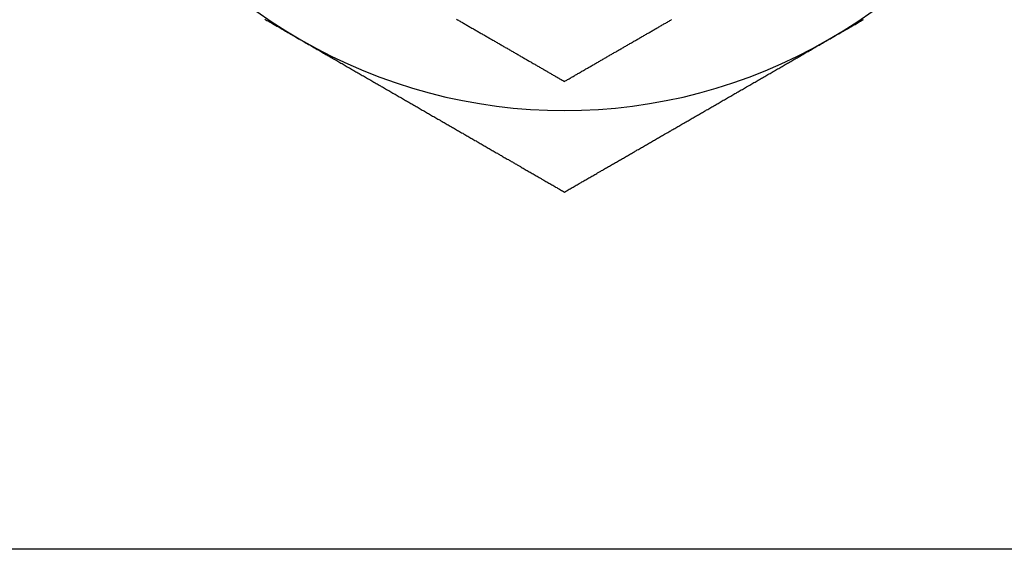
# Model space of a CAD drawing. Extents: x 7.6 to 27.1, y 2.7 to 20.5.
# Tile 79 of 136: x 24.606 to 25.248, y 6.41 to 6.756. Entities that reach past the tile are written whole.
import ezdxf

# ---------------------------------------------------------------- set-up
doc = ezdxf.new("R2010")
doc.units = 0
doc.layers.get('0').update_dxf_attribs({"linetype": 'CONTINUOUS'})

msp = doc.modelspace()

# ---------------------------------------------------------------- linework, layer by layer
at = {"color": 7, "linetype": 'CONTINUOUS'}
msp.add_line((25.83056, 6.41033), (24.09156, 6.41033), dxfattribs=at)
at = {"color": 7}
for points in [[(24.7661, 6.75624, 0), (24.7668, 6.75583, 0), (24.7675, 6.75542, 0), (24.7682, 6.75501, 0), (24.769, 6.7546, 0), (24.7697, 6.75419, 0), (24.7704, 6.75378, 0), (24.7711, 6.75337, 0), (24.7718, 6.75295, 0), (24.7725, 6.75254, 0), (24.7732, 6.75213, 0), (24.774, 6.75172, 0), (24.7747, 6.75131, 0), (24.7754, 6.75089, 0), (24.7761, 6.75048, 0), (24.7768, 6.75007, 0), (24.7775, 6.74966, 0), (24.7782, 6.74924, 0), (24.779, 6.74883, 0), (24.7797, 6.74842, 0), (24.7804, 6.74801, 0), (24.7811, 6.74759, 0), (24.7818, 6.74718, 0), (24.7825, 6.74677, 0), (24.7832, 6.74635, 0), (24.784, 6.74594, 0), (24.7847, 6.74553, 0), (24.7854, 6.74512, 0), (24.7861, 6.7447, 0), (24.7868, 6.74429, 0), (24.7875, 6.74388, 0), (24.7882, 6.74346, 0), (24.789, 6.74305, 0), (24.7897, 6.74264, 0)], [(24.8912, 6.75617, 0), (24.8918, 6.75585, 0), (24.8924, 6.75553, 0), (24.8929, 6.75521, 0), (24.8935, 6.75489, 0), (24.894, 6.75457, 0), (24.8946, 6.75425, 0), (24.8951, 6.75393, 0), (24.8957, 6.75361, 0), (24.8962, 6.75329, 0), (24.8968, 6.75297, 0), (24.8973, 6.75265, 0), (24.8979, 6.75233, 0), (24.8984, 6.75201, 0), (24.899, 6.7517, 0), (24.8995, 6.75138, 0), (24.9001, 6.75106, 0), (24.9006, 6.75074, 0), (24.9012, 6.75042, 0), (24.9017, 6.7501, 0), (24.9023, 6.74979, 0), (24.9028, 6.74947, 0), (24.9034, 6.74915, 0), (24.9039, 6.74883, 0), (24.9045, 6.74852, 0), (24.905, 6.7482, 0), (24.9056, 6.74788, 0), (24.9061, 6.74757, 0), (24.9067, 6.74725, 0), (24.9072, 6.74693, 0), (24.9078, 6.74662, 0), (24.9083, 6.7463, 0), (24.9089, 6.74598, 0), (24.9094, 6.74567, 0), (24.91, 6.74535, 0), (24.9105, 6.74503, 0), (24.9111, 6.74472, 0), (24.9116, 6.7444, 0), (24.9122, 6.74409, 0), (24.9127, 6.74377, 0), (24.9133, 6.74346, 0), (24.9138, 6.74314, 0), (24.9143, 6.74283, 0), (24.9149, 6.74251, 0), (24.9154, 6.7422, 0), (24.916, 6.74189, 0), (24.9165, 6.74157, 0), (24.9171, 6.74126, 0), (24.9176, 6.74095, 0), (24.9182, 6.74063, 0), (24.9187, 6.74032, 0), (24.9192, 6.74001, 0), (24.9198, 6.73969, 0), (24.9203, 6.73938, 0), (24.9209, 6.73907, 0), (24.9214, 6.73876, 0), (24.9219, 6.73844, 0), (24.9225, 6.73813, 0), (24.923, 6.73782, 0), (24.9236, 6.73751, 0), (24.9241, 6.7372, 0), (24.9246, 6.73689, 0), (24.9252, 6.73658, 0), (24.9257, 6.73627, 0), (24.9263, 6.73596, 0), (24.9268, 6.73565, 0), (24.9273, 6.73534, 0), (24.9279, 6.73503, 0), (24.9284, 6.73472, 0), (24.9289, 6.73441, 0), (24.9295, 6.7341, 0), (24.93, 6.73379, 0), (24.9305, 6.73348, 0), (24.9311, 6.73317, 0), (24.9316, 6.73286, 0), (24.9321, 6.73256, 0), (24.9327, 6.73225, 0), (24.9332, 6.73194, 0), (24.9337, 6.73163, 0), (24.9343, 6.73133, 0), (24.9348, 6.73102, 0), (24.9353, 6.73071, 0), (24.9359, 6.7304, 0), (24.9364, 6.7301, 0), (24.9369, 6.72979, 0), (24.9375, 6.72949, 0), (24.938, 6.72918, 0), (24.9385, 6.72887, 0), (24.939, 6.72857, 0), (24.9396, 6.72826, 0), (24.9401, 6.72796, 0), (24.9406, 6.72765, 0), (24.9412, 6.72735, 0), (24.9417, 6.72704, 0), (24.9422, 6.72674, 0), (24.9427, 6.72643, 0), (24.9433, 6.72613, 0), (24.9438, 6.72582, 0), (24.9443, 6.72552, 0), (24.9449, 6.72522, 0), (24.9454, 6.72491, 0), (24.9459, 6.72461, 0), (24.9464, 6.7243, 0), (24.947, 6.724, 0), (24.9475, 6.7237, 0), (24.948, 6.7234, 0), (24.9485, 6.72309, 0), (24.9491, 6.72279, 0), (24.9496, 6.72249, 0), (24.9501, 6.72218, 0), (24.9506, 6.72188, 0), (24.9512, 6.72158, 0), (24.9517, 6.72128, 0), (24.9522, 6.72098, 0), (24.9527, 6.72068, 0), (24.9532, 6.72037, 0), (24.9538, 6.72007, 0), (24.9543, 6.71977, 0), (24.9548, 6.71947, 0), (24.9553, 6.71917, 0), (24.9558, 6.71887, 0), (24.9564, 6.71857, 0), (24.9569, 6.71827, 0), (24.9574, 6.71797, 0), (24.9579, 6.71767, 0), (24.9584, 6.71737, 0), (24.959, 6.71707, 0), (24.9595, 6.71677, 0), (24.96, 6.71647, 0), (24.9605, 6.71617, 0), (24.961, 6.71587, 0), (24.9616, 6.71557, 0)], [(24.9616, 6.71557, 0), (24.9621, 6.71587, 0), (24.9626, 6.71617, 0), (24.9631, 6.71647, 0), (24.9636, 6.71677, 0), (24.9642, 6.71707, 0), (24.9647, 6.71737, 0), (24.9652, 6.71767, 0), (24.9657, 6.71797, 0), (24.9662, 6.71827, 0), (24.9668, 6.71857, 0), (24.9673, 6.71887, 0), (24.9678, 6.71917, 0), (24.9683, 6.71947, 0), (24.9688, 6.71978, 0), (24.9694, 6.72008, 0), (24.9699, 6.72038, 0), (24.9704, 6.72068, 0), (24.9709, 6.72098, 0), (24.9714, 6.72128, 0), (24.972, 6.72158, 0), (24.9725, 6.72188, 0), (24.973, 6.72219, 0), (24.9735, 6.72249, 0), (24.9741, 6.72279, 0), (24.9746, 6.72309, 0), (24.9751, 6.72339, 0), (24.9756, 6.7237, 0), (24.9762, 6.724, 0), (24.9767, 6.7243, 0), (24.9772, 6.7246, 0), (24.9777, 6.72491, 0), (24.9782, 6.72521, 0), (24.9788, 6.72551, 0), (24.9793, 6.72582, 0), (24.9798, 6.72612, 0), (24.9803, 6.72642, 0), (24.9809, 6.72673, 0), (24.9814, 6.72703, 0), (24.9819, 6.72734, 0), (24.9825, 6.72764, 0), (24.983, 6.72794, 0), (24.9835, 6.72825, 0), (24.984, 6.72855, 0), (24.9846, 6.72886, 0), (24.9851, 6.72916, 0), (24.9856, 6.72947, 0), (24.9861, 6.72977, 0), (24.9867, 6.73008, 0), (24.9872, 6.73038, 0), (24.9877, 6.73069, 0), (24.9883, 6.73099, 0), (24.9888, 6.7313, 0), (24.9893, 6.7316, 0), (24.9898, 6.73191, 0), (24.9904, 6.73221, 0), (24.9909, 6.73252, 0), (24.9914, 6.73283, 0), (24.992, 6.73313, 0), (24.9925, 6.73344, 0), (24.993, 6.73375, 0), (24.9936, 6.73405, 0), (24.9941, 6.73436, 0), (24.9946, 6.73467, 0), (24.9952, 6.73497, 0), (24.9957, 6.73528, 0), (24.9962, 6.73559, 0), (24.9968, 6.7359, 0), (24.9973, 6.7362, 0), (24.9978, 6.73651, 0), (24.9984, 6.73682, 0), (24.9989, 6.73713, 0), (24.9994, 6.73744, 0), (25, 6.73774, 0), (25.0005, 6.73805, 0), (25.001, 6.73836, 0), (25.0016, 6.73867, 0), (25.0021, 6.73898, 0), (25.0026, 6.73929, 0), (25.0032, 6.7396, 0), (25.0037, 6.73991, 0), (25.0042, 6.74022, 0), (25.0048, 6.74053, 0), (25.0053, 6.74084, 0), (25.0059, 6.74115, 0), (25.0064, 6.74146, 0), (25.0069, 6.74177, 0), (25.0075, 6.74208, 0), (25.008, 6.74239, 0), (25.0085, 6.7427, 0), (25.0091, 6.74301, 0), (25.0096, 6.74332, 0), (25.0102, 6.74363, 0), (25.0107, 6.74394, 0), (25.0112, 6.74426, 0), (25.0118, 6.74457, 0), (25.0123, 6.74488, 0), (25.0129, 6.74519, 0), (25.0134, 6.7455, 0), (25.0139, 6.74582, 0), (25.0145, 6.74613, 0), (25.015, 6.74644, 0), (25.0156, 6.74675, 0), (25.0161, 6.74707, 0), (25.0166, 6.74738, 0), (25.0172, 6.74769, 0), (25.0177, 6.74801, 0), (25.0183, 6.74832, 0), (25.0188, 6.74863, 0), (25.0194, 6.74895, 0), (25.0199, 6.74926, 0), (25.0205, 6.74958, 0), (25.021, 6.74989, 0), (25.0215, 6.75021, 0), (25.0221, 6.75052, 0), (25.0226, 6.75084, 0), (25.0232, 6.75115, 0), (25.0237, 6.75147, 0), (25.0243, 6.75178, 0), (25.0248, 6.7521, 0), (25.0254, 6.75241, 0), (25.0259, 6.75273, 0), (25.0265, 6.75305, 0), (25.027, 6.75336, 0), (25.0276, 6.75368, 0), (25.0281, 6.75399, 0), (25.0287, 6.75431, 0), (25.0292, 6.75463, 0), (25.0298, 6.75495, 0), (25.0303, 6.75526, 0), (25.0309, 6.75558, 0), (25.0314, 6.7559, 0)], [(25.1334, 6.74264, 0), (25.1341, 6.74305, 0), (25.1349, 6.74346, 0), (25.1356, 6.74387, 0), (25.1363, 6.74428, 0), (25.137, 6.74468, 0), (25.1377, 6.74509, 0), (25.1384, 6.7455, 0), (25.1391, 6.74591, 0), (25.1398, 6.74632, 0), (25.1405, 6.74673, 0), (25.1412, 6.74714, 0), (25.1419, 6.74754, 0), (25.1426, 6.74795, 0), (25.1433, 6.74836, 0), (25.144, 6.74877, 0), (25.1448, 6.74917, 0), (25.1455, 6.74958, 0), (25.1462, 6.74999, 0), (25.1469, 6.7504, 0), (25.1476, 6.7508, 0), (25.1483, 6.75121, 0), (25.149, 6.75162, 0), (25.1497, 6.75202, 0), (25.1504, 6.75243, 0), (25.1511, 6.75283, 0), (25.1518, 6.75324, 0), (25.1525, 6.75364, 0), (25.1532, 6.75405, 0), (25.1539, 6.75446, 0), (25.1546, 6.75486, 0), (25.1553, 6.75527, 0), (25.156, 6.75567, 0), (25.1567, 6.75607, 0)], [(24.7897, 6.74264, 0), (24.7904, 6.74223, 0), (24.7911, 6.74182, 0), (24.7918, 6.74141, 0), (24.7925, 6.741, 0), (24.7932, 6.74059, 0), (24.7939, 6.74018, 0), (24.7946, 6.73977, 0), (24.7954, 6.73936, 0), (24.7961, 6.73895, 0), (24.7968, 6.73855, 0), (24.7975, 6.73814, 0), (24.7982, 6.73773, 0), (24.7989, 6.73732, 0), (24.7996, 6.73691, 0), (24.8003, 6.73651, 0), (24.801, 6.7361, 0), (24.8017, 6.73569, 0), (24.8024, 6.73528, 0), (24.8031, 6.73488, 0), (24.8038, 6.73447, 0), (24.8045, 6.73406, 0), (24.8052, 6.73366, 0), (24.8059, 6.73325, 0), (24.8066, 6.73285, 0), (24.8073, 6.73244, 0), (24.808, 6.73203, 0), (24.8087, 6.73163, 0), (24.8094, 6.73122, 0), (24.8102, 6.73082, 0), (24.8109, 6.73041, 0), (24.8116, 6.73001, 0), (24.8123, 6.7296, 0), (24.813, 6.7292, 0), (24.8137, 6.72879, 0), (24.8144, 6.72839, 0), (24.8151, 6.72799, 0), (24.8158, 6.72758, 0), (24.8165, 6.72718, 0), (24.8172, 6.72677, 0), (24.8179, 6.72637, 0), (24.8186, 6.72597, 0), (24.8192, 6.72557, 0), (24.8199, 6.72516, 0), (24.8206, 6.72476, 0), (24.8213, 6.72436, 0), (24.822, 6.72395, 0), (24.8227, 6.72355, 0), (24.8234, 6.72315, 0), (24.8241, 6.72275, 0), (24.8248, 6.72235, 0), (24.8255, 6.72194, 0), (24.8262, 6.72154, 0), (24.8269, 6.72114, 0), (24.8276, 6.72074, 0), (24.8283, 6.72034, 0), (24.829, 6.71994, 0), (24.8297, 6.71954, 0), (24.8304, 6.71914, 0), (24.8311, 6.71874, 0), (24.8318, 6.71834, 0), (24.8325, 6.71794, 0), (24.8332, 6.71754, 0), (24.8339, 6.71714, 0), (24.8345, 6.71674, 0), (24.8352, 6.71634, 0), (24.8359, 6.71594, 0), (24.8366, 6.71554, 0), (24.8373, 6.71514, 0), (24.838, 6.71474, 0), (24.8387, 6.71434, 0), (24.8394, 6.71394, 0), (24.8401, 6.71354, 0), (24.8408, 6.71315, 0), (24.8415, 6.71275, 0), (24.8421, 6.71235, 0), (24.8428, 6.71195, 0), (24.8435, 6.71155, 0), (24.8442, 6.71116, 0), (24.8449, 6.71076, 0), (24.8456, 6.71036, 0), (24.8463, 6.70996, 0), (24.847, 6.70957, 0), (24.8476, 6.70917, 0), (24.8483, 6.70877, 0), (24.849, 6.70838, 0), (24.8497, 6.70798, 0), (24.8504, 6.70758, 0), (24.8511, 6.70719, 0), (24.8518, 6.70679, 0), (24.8525, 6.7064, 0), (24.8531, 6.706, 0), (24.8538, 6.7056, 0), (24.8545, 6.70521, 0), (24.8552, 6.70481, 0), (24.8559, 6.70442, 0), (24.8566, 6.70402, 0), (24.8572, 6.70363, 0), (24.8579, 6.70323, 0), (24.8586, 6.70284, 0), (24.8593, 6.70244, 0), (24.86, 6.70205, 0), (24.8607, 6.70166, 0), (24.8613, 6.70126, 0), (24.862, 6.70087, 0), (24.8627, 6.70047, 0), (24.8634, 6.70008, 0), (24.8641, 6.69969, 0), (24.8648, 6.69929, 0), (24.8654, 6.6989, 0), (24.8661, 6.69851, 0), (24.8668, 6.69811, 0), (24.8675, 6.69772, 0), (24.8682, 6.69733, 0), (24.8688, 6.69694, 0), (24.8695, 6.69654, 0), (24.8702, 6.69615, 0), (24.8709, 6.69576, 0), (24.8716, 6.69537, 0), (24.8722, 6.69498, 0), (24.8729, 6.69458, 0), (24.8736, 6.69419, 0), (24.8743, 6.6938, 0), (24.8749, 6.69341, 0), (24.8756, 6.69302, 0), (24.8763, 6.69263, 0), (24.877, 6.69224, 0), (24.8777, 6.69185, 0), (24.8783, 6.69145, 0), (24.879, 6.69106, 0), (24.8797, 6.69067, 0), (24.8804, 6.69028, 0), (24.881, 6.68989, 0), (24.8817, 6.6895, 0), (24.8824, 6.68911, 0), (24.8831, 6.68872, 0), (24.8837, 6.68833, 0), (24.8844, 6.68794, 0), (24.8851, 6.68755, 0), (24.8858, 6.68717, 0), (24.8864, 6.68678, 0), (24.8871, 6.68639, 0), (24.8878, 6.686, 0), (24.8885, 6.68561, 0), (24.8891, 6.68522, 0), (24.8898, 6.68483, 0), (24.8905, 6.68444, 0), (24.8911, 6.68406, 0), (24.8918, 6.68367, 0), (24.8925, 6.68328, 0), (24.8932, 6.68289, 0), (24.8938, 6.68251, 0), (24.8945, 6.68212, 0), (24.8952, 6.68173, 0), (24.8958, 6.68134, 0), (24.8965, 6.68096, 0), (24.8972, 6.68057, 0), (24.8979, 6.68019, 0), (24.8985, 6.6798, 0), (24.8992, 6.67941, 0), (24.8999, 6.67903, 0), (24.9005, 6.67864, 0), (24.9012, 6.67826, 0), (24.9019, 6.67787, 0), (24.9025, 6.67749, 0), (24.9032, 6.6771, 0), (24.9039, 6.67672, 0), (24.9045, 6.67633, 0), (24.9052, 6.67595, 0), (24.9059, 6.67556, 0), (24.9065, 6.67518, 0), (24.9072, 6.6748, 0), (24.9078, 6.67441, 0), (24.9085, 6.67403, 0), (24.9092, 6.67365, 0), (24.9098, 6.67327, 0), (24.9105, 6.67288, 0), (24.9112, 6.6725, 0), (24.9118, 6.67212, 0), (24.9125, 6.67174, 0), (24.9131, 6.67136, 0), (24.9138, 6.67098, 0), (24.9145, 6.6706, 0), (24.9151, 6.67021, 0), (24.9158, 6.66983, 0), (24.9164, 6.66945, 0), (24.9171, 6.66907, 0), (24.9178, 6.6687, 0), (24.9184, 6.66832, 0), (24.9191, 6.66794, 0), (24.9197, 6.66756, 0), (24.9204, 6.66718, 0), (24.921, 6.6668, 0), (24.9217, 6.66642, 0), (24.9223, 6.66605, 0), (24.923, 6.66567, 0), (24.9236, 6.66529, 0), (24.9243, 6.66491, 0), (24.925, 6.66454, 0), (24.9256, 6.66416, 0), (24.9263, 6.66379, 0), (24.9269, 6.66341, 0), (24.9276, 6.66303, 0), (24.9282, 6.66266, 0), (24.9289, 6.66228, 0), (24.9295, 6.66191, 0), (24.9302, 6.66153, 0), (24.9308, 6.66116, 0), (24.9315, 6.66078, 0), (24.9321, 6.66041, 0), (24.9328, 6.66003, 0), (24.9334, 6.65966, 0), (24.934, 6.65929, 0), (24.9347, 6.65891, 0), (24.9353, 6.65854, 0), (24.936, 6.65817, 0), (24.9366, 6.65779, 0), (24.9373, 6.65742, 0), (24.9379, 6.65705, 0), (24.9386, 6.65668, 0), (24.9392, 6.6563, 0), (24.9399, 6.65593, 0), (24.9405, 6.65556, 0), (24.9411, 6.65519, 0), (24.9418, 6.65482, 0), (24.9424, 6.65445, 0), (24.9431, 6.65408, 0), (24.9437, 6.65371, 0), (24.9444, 6.65333, 0), (24.945, 6.65296, 0), (24.9456, 6.65259, 0), (24.9463, 6.65222, 0), (24.9469, 6.65185, 0), (24.9476, 6.65149, 0), (24.9482, 6.65112, 0), (24.9488, 6.65075, 0), (24.9495, 6.65038, 0), (24.9501, 6.65001, 0), (24.9508, 6.64964, 0), (24.9514, 6.64927, 0), (24.952, 6.6489, 0), (24.9527, 6.64854, 0), (24.9533, 6.64817, 0), (24.9539, 6.6478, 0), (24.9546, 6.64743, 0), (24.9552, 6.64707, 0), (24.9558, 6.6467, 0), (24.9565, 6.64633, 0), (24.9571, 6.64597, 0), (24.9578, 6.6456, 0), (24.9584, 6.64523, 0), (24.959, 6.64487, 0), (24.9597, 6.6445, 0), (24.9603, 6.64414, 0), (24.9609, 6.64377, 0), (24.9616, 6.6434, 0)], [(24.9616, 6.6434, 0), (24.9622, 6.64377, 0), (24.9628, 6.64414, 0), (24.9635, 6.6445, 0), (24.9641, 6.64487, 0), (24.9647, 6.64524, 0), (24.9654, 6.6456, 0), (24.966, 6.64597, 0), (24.9666, 6.64634, 0), (24.9673, 6.6467, 0), (24.9679, 6.64707, 0), (24.9685, 6.64744, 0), (24.9692, 6.6478, 0), (24.9698, 6.64817, 0), (24.9705, 6.64854, 0), (24.9711, 6.64891, 0), (24.9717, 6.64928, 0), (24.9724, 6.64964, 0), (24.973, 6.65001, 0), (24.9736, 6.65038, 0), (24.9743, 6.65075, 0), (24.9749, 6.65112, 0), (24.9756, 6.65149, 0), (24.9762, 6.65186, 0), (24.9768, 6.65223, 0), (24.9775, 6.65259, 0), (24.9781, 6.65296, 0), (24.9788, 6.65333, 0), (24.9794, 6.6537, 0), (24.98, 6.65407, 0), (24.9807, 6.65444, 0), (24.9813, 6.65481, 0), (24.982, 6.65518, 0), (24.9826, 6.65555, 0), (24.9832, 6.65592, 0), (24.9839, 6.6563, 0), (24.9845, 6.65667, 0), (24.9852, 6.65704, 0), (24.9858, 6.65741, 0), (24.9865, 6.65778, 0), (24.9871, 6.65815, 0), (24.9877, 6.65852, 0), (24.9884, 6.6589, 0), (24.989, 6.65927, 0), (24.9897, 6.65964, 0), (24.9903, 6.66001, 0), (24.991, 6.66038, 0), (24.9916, 6.66076, 0), (24.9923, 6.66113, 0), (24.9929, 6.6615, 0), (24.9935, 6.66188, 0), (24.9942, 6.66225, 0), (24.9948, 6.66262, 0), (24.9955, 6.663, 0), (24.9961, 6.66337, 0), (24.9968, 6.66374, 0), (24.9974, 6.66412, 0), (24.9981, 6.66449, 0), (24.9987, 6.66487, 0), (24.9994, 6.66524, 0), (25, 6.66562, 0), (25.0007, 6.66599, 0), (25.0013, 6.66637, 0), (25.002, 6.66674, 0), (25.0026, 6.66712, 0), (25.0033, 6.66749, 0), (25.0039, 6.66787, 0), (25.0046, 6.66824, 0), (25.0052, 6.66862, 0), (25.0059, 6.669, 0), (25.0065, 6.66937, 0), (25.0072, 6.66975, 0), (25.0078, 6.67013, 0), (25.0085, 6.6705, 0), (25.0091, 6.67088, 0), (25.0098, 6.67126, 0), (25.0105, 6.67164, 0), (25.0111, 6.67201, 0), (25.0118, 6.67239, 0), (25.0124, 6.67277, 0), (25.0131, 6.67315, 0), (25.0137, 6.67353, 0), (25.0144, 6.6739, 0), (25.015, 6.67428, 0), (25.0157, 6.67466, 0), (25.0164, 6.67504, 0), (25.017, 6.67542, 0), (25.0177, 6.6758, 0), (25.0183, 6.67618, 0), (25.019, 6.67656, 0), (25.0196, 6.67694, 0), (25.0203, 6.67732, 0), (25.021, 6.6777, 0), (25.0216, 6.67808, 0), (25.0223, 6.67846, 0), (25.0229, 6.67884, 0), (25.0236, 6.67922, 0), (25.0243, 6.67961, 0), (25.0249, 6.67999, 0), (25.0256, 6.68037, 0), (25.0262, 6.68075, 0), (25.0269, 6.68113, 0), (25.0276, 6.68151, 0), (25.0282, 6.6819, 0), (25.0289, 6.68228, 0), (25.0296, 6.68266, 0), (25.0302, 6.68305, 0), (25.0309, 6.68343, 0), (25.0315, 6.68381, 0), (25.0322, 6.6842, 0), (25.0329, 6.68458, 0), (25.0335, 6.68497, 0), (25.0342, 6.68535, 0), (25.0349, 6.68573, 0), (25.0355, 6.68612, 0), (25.0362, 6.6865, 0), (25.0369, 6.68689, 0), (25.0375, 6.68727, 0), (25.0382, 6.68766, 0), (25.0389, 6.68805, 0), (25.0395, 6.68843, 0), (25.0402, 6.68882, 0), (25.0409, 6.6892, 0), (25.0416, 6.68959, 0), (25.0422, 6.68998, 0), (25.0429, 6.69036, 0), (25.0436, 6.69075, 0), (25.0442, 6.69114, 0), (25.0449, 6.69153, 0), (25.0456, 6.69191, 0), (25.0462, 6.6923, 0), (25.0469, 6.69269, 0), (25.0476, 6.69308, 0), (25.0483, 6.69347, 0), (25.0489, 6.69386, 0), (25.0496, 6.69425, 0), (25.0503, 6.69464, 0), (25.051, 6.69502, 0), (25.0516, 6.69541, 0), (25.0523, 6.6958, 0), (25.053, 6.69619, 0), (25.0537, 6.69659, 0), (25.0543, 6.69698, 0), (25.055, 6.69737, 0), (25.0557, 6.69776, 0), (25.0564, 6.69815, 0), (25.0571, 6.69854, 0), (25.0577, 6.69893, 0), (25.0584, 6.69932, 0), (25.0591, 6.69972, 0), (25.0598, 6.70011, 0), (25.0605, 6.7005, 0), (25.0611, 6.7009, 0), (25.0618, 6.70129, 0), (25.0625, 6.70168, 0), (25.0632, 6.70208, 0), (25.0639, 6.70247, 0), (25.0645, 6.70286, 0), (25.0652, 6.70326, 0), (25.0659, 6.70365, 0), (25.0666, 6.70405, 0), (25.0673, 6.70444, 0), (25.068, 6.70484, 0), (25.0686, 6.70523, 0), (25.0693, 6.70563, 0), (25.07, 6.70603, 0), (25.0707, 6.70642, 0), (25.0714, 6.70682, 0), (25.0721, 6.70721, 0), (25.0728, 6.70761, 0), (25.0735, 6.70801, 0), (25.0741, 6.70841, 0), (25.0748, 6.7088, 0), (25.0755, 6.7092, 0), (25.0762, 6.7096, 0), (25.0769, 6.71, 0), (25.0776, 6.7104, 0), (25.0783, 6.7108, 0), (25.079, 6.7112, 0), (25.0797, 6.7116, 0), (25.0804, 6.712, 0), (25.0811, 6.7124, 0), (25.0817, 6.7128, 0), (25.0824, 6.7132, 0), (25.0831, 6.7136, 0), (25.0838, 6.714, 0), (25.0845, 6.7144, 0), (25.0852, 6.7148, 0), (25.0859, 6.7152, 0), (25.0866, 6.7156, 0), (25.0873, 6.71601, 0), (25.088, 6.71641, 0), (25.0887, 6.71681, 0), (25.0894, 6.71722, 0), (25.0901, 6.71762, 0), (25.0908, 6.71802, 0), (25.0915, 6.71843, 0), (25.0922, 6.71883, 0), (25.0929, 6.71924, 0), (25.0936, 6.71964, 0), (25.0943, 6.72005, 0), (25.095, 6.72045, 0), (25.0957, 6.72086, 0), (25.0964, 6.72126, 0), (25.0971, 6.72167, 0), (25.0978, 6.72208, 0), (25.0985, 6.72249, 0), (25.0992, 6.72289, 0), (25.0999, 6.7233, 0), (25.1006, 6.72371, 0), (25.1014, 6.72412, 0), (25.1021, 6.72452, 0), (25.1028, 6.72493, 0), (25.1035, 6.72534, 0), (25.1042, 6.72575, 0), (25.1049, 6.72616, 0), (25.1056, 6.72657, 0), (25.1063, 6.72698, 0), (25.107, 6.72739, 0), (25.1077, 6.7278, 0), (25.1084, 6.72821, 0), (25.1092, 6.72862, 0), (25.1099, 6.72903, 0), (25.1106, 6.72944, 0), (25.1113, 6.72985, 0), (25.112, 6.73026, 0), (25.1127, 6.73067, 0), (25.1134, 6.73108, 0), (25.1141, 6.7315, 0), (25.1148, 6.73191, 0), (25.1156, 6.73232, 0), (25.1163, 6.73273, 0), (25.117, 6.73314, 0), (25.1177, 6.73355, 0), (25.1184, 6.73397, 0), (25.1191, 6.73438, 0), (25.1198, 6.73479, 0), (25.1206, 6.7352, 0), (25.1213, 6.73562, 0), (25.122, 6.73603, 0), (25.1227, 6.73644, 0), (25.1234, 6.73685, 0), (25.1241, 6.73727, 0), (25.1248, 6.73768, 0), (25.1256, 6.73809, 0), (25.1263, 6.73851, 0), (25.127, 6.73892, 0), (25.1277, 6.73933, 0), (25.1284, 6.73974, 0), (25.1291, 6.74016, 0), (25.1299, 6.74057, 0), (25.1306, 6.74098, 0), (25.1313, 6.7414, 0), (25.132, 6.74181, 0), (25.1327, 6.74222, 0), (25.1334, 6.74264, 0)]]:
    msp.add_polyline3d(points, dxfattribs=at)
at = {"color": 7, "linetype": 'CONTINUOUS'}
for start, end in [(180, 240), (300, 360), (240, 300)]:
    msp.add_arc((24.96156, 7.04033), 0.34375, start, end, dxfattribs=at)

doc.saveas('drawing.dxf')
